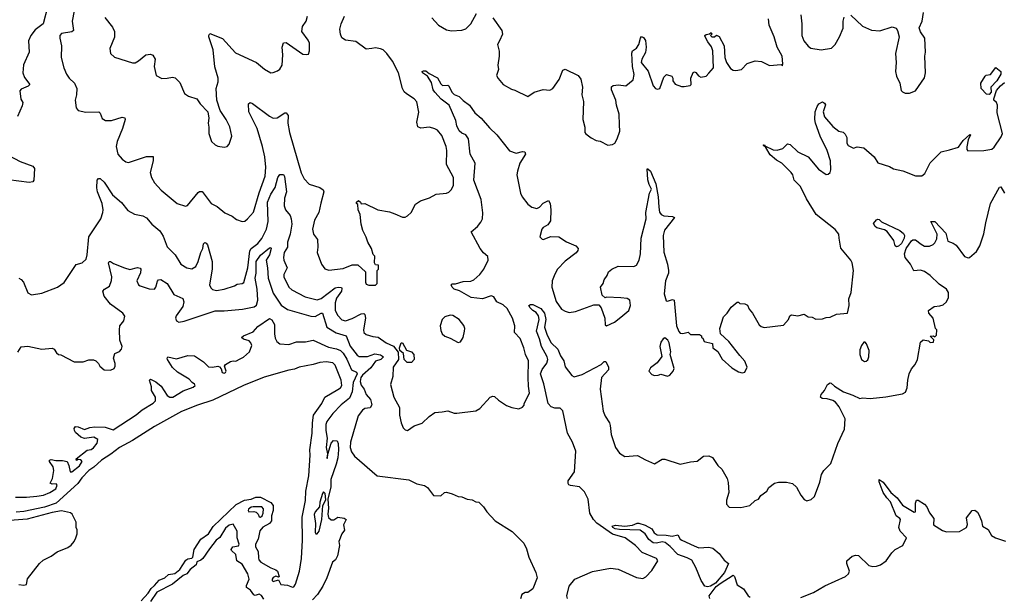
# Model space of a CAD drawing. Extents: x 2220520 to 2384350, y 721165 to 893491.
# Tile 238 of 256: x 2293342 to 2300963, y 860101 to 864568. Entities that reach past the tile are written whole.
import ezdxf

# ---------------------------------------------------------------- set-up
doc = ezdxf.new("R2010")
doc.units = 0

msp = doc.modelspace()

# ---------------------------------------------------------------- linework, layer by layer
at = {"layer": '0CON20XD'}
for points in [[(2293558.8, 864665), (2293524, 864535), (2293461.5, 864488.5), (2293428.2, 864445), (2293411.1, 864405), (2293415.7, 864315), (2293371.7, 864218.3), (2293366.2, 864155), (2293379.5, 864119.5), (2293420.8, 864065), (2293407.6, 864052.4), (2293355, 864029.4), (2293344.6, 864015.4), (2293352.6, 863952.6), (2293365.7, 863925), (2293360.9, 863899.1), (2293325, 863818.8)], [(2293764.7, 864635), (2293747.7, 864555), (2293760, 864485), (2293745, 864472.5), (2293665, 864461.2), (2293654, 864445), (2293652.5, 864425), (2293665.7, 864365), (2293664.3, 864275), (2293684.2, 864195), (2293706, 864145), (2293726, 864115), (2293765.5, 864075.5), (2293784.2, 864035), (2293782.5, 863985), (2293772, 863945), (2293778.8, 863885), (2293794.1, 863864.1), (2293855, 863852), (2293953.9, 863853.9), (2293965, 863842.5), (2293981.2, 863801.2), (2294005.8, 863785.8), (2294053.2, 863786.8), (2294135, 863811.4), (2294157.1, 863807.1), (2294159.2, 863795), (2294138.2, 863725), (2294097.8, 863625), (2294088.9, 863585), (2294100.8, 863525), (2294135, 863486.2), (2294165, 863466.2), (2294185, 863461.2), (2294325, 863506.7), (2294375, 863507.5), (2294374.4, 863475), (2294353.3, 863385), (2294361.4, 863345), (2294385, 863304), (2294436.8, 863246.8), (2294561.2, 863145), (2294625, 863123.8), (2294641.7, 863128.3), (2294725, 863228), (2294735, 863236), (2294755, 863236), (2294825, 863144.3), (2294869.8, 863119.8), (2294930.3, 863070.3), (2294987.5, 863045), (2295020.5, 863020.5), (2295065, 863004), (2295085, 863008), (2295105, 863023.8), (2295152.6, 863077.4), (2295194.7, 863225.3), (2295241.1, 863355), (2295246.8, 863425), (2295238.8, 863505), (2295221.5, 863585), (2295181.1, 863725), (2295116.5, 863855), (2295113.6, 863916.4), (2295125, 863926.2), (2295145, 863918.8), (2295275, 863821.1), (2295305, 863805.6), (2295335, 863808.6), (2295395, 863845.8), (2295405, 863846.2), (2295419.4, 863825), (2295418.8, 863765), (2295430.8, 863695), (2295521.7, 863381.7), (2295545, 863333.8), (2295583.5, 863293.5), (2295665, 863267.5), (2295690.5, 863250.5), (2295695.8, 863235), (2295674.2, 863145.8)], [(2296531.7, 864581.7), (2296585, 864526.2), (2296645, 864488.8), (2296685, 864480.8), (2296765, 864486.9), (2296795, 864495.6), (2296833.1, 864535), (2296877.5, 864615)], [(2299775, 864603.8), (2299865, 864516.7), (2299935, 864486.2), (2299998.3, 864481.7), (2300095, 864512.5), (2300125, 864502.5), (2300137.5, 864485), (2300148.8, 864435), (2300120, 864305), (2300126.7, 864235), (2300121.2, 864165), (2300129.5, 864129.5), (2300153.3, 864075), (2300165, 864020), (2300175, 864007.5), (2300195, 863997.5), (2300228.3, 863998.3), (2300275, 864017.5), (2300345, 864117.5), (2300353.8, 864155), (2300346.7, 864285), (2300353.3, 864315), (2300346.7, 864425), (2300313.6, 864473.6), (2300304.3, 864505), (2300326.2, 864555), (2300337, 864623)], [(2294001.2, 864585), (2294060.3, 864510.3), (2294076.8, 864476.8), (2294077, 864433), (2294040, 864345), (2294046.2, 864306.2), (2294075, 864277.5), (2294215, 864233.3), (2294235, 864233.3), (2294262.3, 864247.7), (2294317.5, 864295), (2294355, 864300), (2294373.9, 864293.9), (2294390.7, 864260.7), (2294382.5, 864205), (2294400, 864135), (2294442.3, 864112.3), (2294485, 864113.3), (2294525, 864122.5), (2294545, 864117.5), (2294580.7, 864080.7), (2294617.5, 863995), (2294650, 863975), (2294712.5, 863955), (2294740, 863915), (2294797.5, 863855), (2294807.5, 863805), (2294800, 863765), (2294806.7, 863735), (2294806.7, 863685), (2294826.7, 863625), (2294855, 863598.8), (2294875, 863588.8), (2294925, 863580), (2294947.5, 863585), (2294965, 863603.3), (2294984, 863665), (2294967.8, 863737.8), (2294940, 863795), (2294894.1, 863864.1), (2294868, 863945), (2294864.2, 864035), (2294878.6, 864085), (2294879.4, 864115), (2294852.6, 864202.6), (2294841.1, 864335), (2294807.1, 864435), (2294805.8, 864445), (2294815, 864461.2), (2294912.6, 864422.6), (2295012, 864312), (2295175.7, 864235.7), (2295237.5, 864185), (2295287, 864157), (2295305, 864157.5), (2295338.3, 864171.7), (2295356.7, 864185), (2295373.8, 864215), (2295380, 864295), (2295374.2, 864355), (2295385, 864387.5), (2295405, 864390), (2295535, 864300), (2295565, 864297.5), (2295578.3, 864301.7), (2295586.7, 864325), (2295586, 864385), (2295575, 864410)], [(2295575, 864410), (2295526.7, 864475), (2295532.5, 864515), (2295560, 864555), (2295571.2, 864595)], [(2295674.2, 863145.8), (2295656.6, 863073.4), (2295622.9, 863015), (2295609.4, 862945), (2295617, 862907), (2295648, 862865), (2295651.2, 862805), (2295644.2, 862765), (2295678, 862675), (2295705, 862636.7), (2295735, 862626.2), (2295845, 862640.6), (2295915, 862669.2), (2295958.7, 862668.7), (2296020, 862615), (2296018, 862535), (2296025, 862520), (2296045, 862510), (2296095, 862512.5), (2296110, 862525), (2296110, 862625), (2296120, 862635), (2296120, 862665), (2296095, 862670), (2296087.5, 862685), (2296090, 862735), (2296078.3, 862748.3), (2296066.2, 862795), (2296036.2, 862845), (2296024.3, 862884.3), (2295998.8, 862935), (2295984.1, 862984.1), (2295978.3, 863058.3), (2295963.3, 863095), (2295960, 863135), (2295950, 863145), (2295950, 863155), (2295965, 863167.5), (2295980, 863155), (2295985, 863140), (2296015, 863142.5), (2296114.2, 863094.2), (2296205, 863078.8), (2296245, 863063.3), (2296305, 863037.5), (2296325, 863037.5), (2296345, 863047.5), (2296372.5, 863075), (2296405, 863137.5), (2296445, 863163.3), (2296515, 863186.7), (2296565, 863216.2), (2296645, 863223.8), (2296665, 863231.2), (2296685, 863253.3), (2296699.2, 863285), (2296700, 863345), (2296645.8, 863445.8), (2296649.2, 863555), (2296644, 863585), (2296610.5, 863670.5), (2296575, 863712.5), (2296555, 863722.5), (2296513.9, 863733.9), (2296447.7, 863727.7), (2296425, 863736.7), (2296415.7, 863775), (2296431.2, 863851.2), (2296415, 863932.5), (2296396.7, 863955), (2296335, 863992), (2296319.1, 864009.1), (2296305.5, 864035.5), (2296273.1, 864155), (2296228, 864245), (2296185, 864305.6), (2296155, 864333.3), (2296135, 864342.2), (2296095, 864350.6), (2296067.5, 864345), (2296025, 864338), (2295945, 864397.8), (2295865, 864408.7), (2295836.5, 864426.5), (2295825.5, 864455), (2295821.2, 864495), (2295829.5, 864535), (2295855.5, 864595)], [(2297005, 864582.9), (2297073.3, 864485), (2297080, 864455), (2297055, 864402.5), (2297041.2, 864375), (2297053.6, 864323.6), (2297053.8, 864285), (2297043.8, 864215), (2297047.7, 864182.3), (2297033.6, 864136.4), (2297045, 864112.5), (2297085, 864066.7), (2297148.3, 864028.3), (2297175, 864021.2), (2297275, 863972.9), (2297323.5, 864006.5), (2297395, 864025.8), (2297445, 864022.5), (2297470, 864035), (2297518, 864105), (2297545, 864177.5), (2297565, 864183.8), (2297665.7, 864135.7), (2297685.7, 864105.7), (2297697.1, 864045), (2297693.8, 863985), (2297706, 863935), (2297700, 863795), (2297716.1, 863736.1), (2297716.2, 863695), (2297724.3, 863684.3), (2297765, 863651.2), (2297805, 863631.2), (2297835, 863626), (2297895, 863596.7), (2297929.3, 863600.7), (2297949.3, 863610.7), (2297967.5, 863645), (2297986.2, 863705), (2297984.2, 863754.2), (2297983.1, 863835), (2297962.5, 863905), (2297957.5, 863945), (2297923.8, 864025), (2297923.6, 864046.4), (2297935, 864057.5), (2297976.4, 864063.6), (2298035, 864054), (2298089.6, 864100.4), (2298098, 864142), (2298085.4, 864205), (2298081.1, 864308.9), (2298086.2, 864325), (2298115, 864346.7), (2298134, 864375), (2298146.1, 864423.9), (2298155, 864437.5), (2298169.5, 864429.5), (2298185, 864407.5), (2298192, 864355), (2298185, 864312.5), (2298158.3, 864261.7), (2298152.5, 864235), (2298207.6, 864167.6), (2298244.2, 864055), (2298262.5, 864035), (2298275, 864030), (2298296.7, 864033.3), (2298328.3, 864121.7), (2298348.3, 864141.7), (2298389.3, 864129.3), (2298397.5, 864115), (2298397.5, 864095), (2298415, 864067.5), (2298465, 864050), (2298485, 864050), (2298531.7, 864058.3), (2298540, 864065), (2298536.2, 864115), (2298555, 864157.5), (2298565, 864162.5), (2298575, 864157.5), (2298595, 864132.5), (2298615, 864123.3), (2298655, 864130), (2298675.9, 864154.1), (2298712.5, 864195), (2298707.1, 864325), (2298697, 864357), (2298668, 864395), (2298645, 864440), (2298644.2, 864445.8), (2298655, 864453.3), (2298681.7, 864458.3), (2298695, 864467.5), (2298700, 864455), (2298690, 864445), (2298700, 864435), (2298720, 864435), (2298735, 864447.5), (2298755, 864436.7), (2298793.8, 864365), (2298798.8, 864275), (2298812, 864235), (2298845, 864190), (2298865, 864176.2), (2298885, 864173.8), (2298927.7, 864182.3), (2298973, 864227), (2299035, 864248), (2299085, 864242.5), (2299145, 864212.5), (2299235, 864220), (2299245, 864210), (2299250, 864225), (2299243.3, 864285), (2299206, 864355), (2299182.9, 864435), (2299144.2, 864524.2), (2299136.7, 864575)], [(2299387.5, 864605), (2299397.1, 864535), (2299395.9, 864444.1), (2299410.8, 864405), (2299445, 864362), (2299465, 864347.1), (2299546.8, 864333.2), (2299625, 864348), (2299654, 864375), (2299688.6, 864435), (2299715, 864502.5), (2299716.2, 864555), (2299724.2, 864585.8)], [(2296967.8, 862705), (2296965, 862733.3), (2296932, 862762), (2296907.1, 862795), (2296836.2, 862925), (2296885.4, 862964.6), (2296911.7, 862998.3), (2296923.9, 863026.1), (2296927.6, 863072.4), (2296913.2, 863175), (2296857.8, 863325), (2296866.6, 863455), (2296829.7, 863525), (2296817.1, 863645), (2296795.7, 863675.7), (2296765, 863687.4), (2296745, 863707.9), (2296726.9, 863745), (2296717.8, 863787.8), (2296665.6, 863905), (2296605, 863951.1), (2296554.7, 864005), (2296542.2, 864025), (2296530.4, 864080.4), (2296499.8, 864129.8), (2296476.8, 864146.8), (2296461.2, 864155), (2296456.7, 864165), (2296467.7, 864172.3), (2296485, 864172.5), (2296511.7, 864151.7), (2296577.4, 864117.4), (2296601.3, 864071.3), (2296615, 864058), (2296655, 864060), (2296664.2, 864054.2), (2296686, 864005), (2296705, 863988.6), (2296745, 863972.9), (2296775, 863941.2), (2296825, 863906.7), (2296865, 863846.7), (2296915, 863806), (2296979.3, 863729.3), (2297036, 863675), (2297132.6, 863552.6), (2297185, 863532.9), (2297235, 863546.2), (2297253, 863543), (2297256.2, 863525), (2297214.4, 863455), (2297194.4, 863395), (2297191.1, 863365), (2297218.1, 863225), (2297231.4, 863195), (2297275, 863137.5), (2297305, 863114.3), (2297345, 863104.2), (2297365, 863114.2), (2297395, 863145.8), (2297436.1, 863166.1), (2297448, 863145), (2297454.2, 863095), (2297450.3, 863009.7), (2297431.2, 862978.8), (2297393.2, 862956.8), (2297383.8, 862945), (2297368.8, 862885), (2297385, 862866.7), (2297395, 862864), (2297452.3, 862887.7), (2297514.5, 862884.5), (2297575, 862847.1), (2297646.4, 862816.4), (2297664, 862795), (2297661.2, 862778.8), (2297648.3, 862761.7), (2297565, 862697.1), (2297505, 862634), (2297483.1, 862596.9), (2297463.6, 862545), (2297460, 862495), (2297495, 862384), (2297536.4, 862326.4), (2297565, 862308.6), (2297595, 862299.2), (2297645, 862307.1), (2297785, 862360), (2297825, 862360), (2297842.5, 862335), (2297870, 862255), (2297872.5, 862205), (2297885, 862197.5), (2297946.7, 862225), (2297995, 862264.2), (2298056.9, 862315), (2298070, 862355), (2298063.8, 862395), (2298045, 862408), (2297995, 862414), (2297885, 862417.5), (2297872.5, 862412.5), (2297850, 862435), (2297837.5, 862495), (2297857.5, 862525), (2297866.4, 862553.6), (2297890, 862585), (2297900, 862615), (2297925, 862636.2), (2297975, 862658), (2298095, 862656.2), (2298115, 862666.7), (2298136.4, 862703.6), (2298146.5, 862755), (2298152.5, 862875), (2298191.5, 863025), (2298188.9, 863075), (2298216.8, 863223.2), (2298233.3, 863255), (2298215, 863290), (2298205, 863327.5), (2298198.3, 863411.7), (2298205, 863413.3), (2298225.6, 863395), (2298265.6, 863295), (2298284.6, 863194.6), (2298288.6, 863115), (2298295, 863077.5), (2298307.7, 863057.7), (2298328, 863048), (2298395, 863042.5), (2298410, 863035), (2298334, 862936), (2298323.5, 862895), (2298327.2, 862767.2), (2298356.5, 862675), (2298363.6, 862625), (2298363.5, 862605), (2298339.5, 862545), (2298330, 862445), (2298345, 862390), (2298357, 862387), (2298395, 862400), (2298406.7, 862395), (2298426.4, 862196.4), (2298443, 862153), (2298455, 862140), (2298475, 862137.5), (2298515, 862146.7), (2298535, 862130), (2298605, 862130), (2298618.3, 862118.3), (2298620, 862105), (2298630, 862100), (2298640, 862075), (2298705, 862060), (2298707.5, 862025), (2298745, 861997.5), (2298778.3, 861938.3), (2298855, 861870), (2298905, 861840), (2298935, 861832.5), (2298955, 861837.5), (2298973.3, 861875), (2298953.6, 861923.6), (2298915, 861967.5), (2298831.2, 862075), (2298767.5, 862135), (2298760, 862175), (2298790, 862265), (2298818.8, 862295), (2298848.3, 862341.7), (2298895, 862380), (2298905, 862380), (2298915, 862370), (2298955, 862367.5), (2298975, 862356.7), (2298988.8, 862325), (2299015, 862293.8), (2299064.4, 862204.4), (2299080, 862190), (2299103.3, 862183.3), (2299255, 862202.5), (2299293.3, 862245), (2299303.3, 862275), (2299315, 862282.5), (2299365, 862272.5), (2299415, 862287.5), (2299445, 862266.7), (2299475, 862262.5), (2299505, 862246.7), (2299555, 862250), (2299585, 862262), (2299616, 862264), (2299665, 862286.7), (2299750, 862295), (2299762.5, 862355), (2299758.8, 862405), (2299778.8, 862455), (2299795.8, 862625), (2299786, 862685), (2299776.2, 862705), (2299698.3, 862798.3), (2299686.1, 862876.1), (2299681.2, 862905), (2299655, 862942), (2299508.1, 863058.1), (2299430.9, 863180.9), (2299385.7, 863275.7), (2299335.8, 863325.8), (2299325.8, 863365), (2299312.5, 863385), (2299240.8, 863455), (2299199.2, 863479.2), (2299151.7, 863521.7), (2299118.3, 863578.3), (2299097.5, 863595), (2299105, 863598.8), (2299110.7, 863590.7), (2299175, 863560), (2299205, 863556.5), (2299250, 863570), (2299284, 863606), (2299305, 863600), (2299365, 863543.8), (2299445, 863504), (2299525, 863410), (2299585, 863368), (2299599.5, 863370.5), (2299615, 863383.3), (2299619.2, 863405), (2299616.9, 863475), (2299591.1, 863555), (2299536.5, 863665), (2299500.6, 863765), (2299495.7, 863794.3), (2299500, 863855), (2299514.2, 863895), (2299526.7, 863915), (2299555, 863930), (2299571.7, 863921.7), (2299578.3, 863908.3), (2299561.4, 863855), (2299571.4, 863815), (2299635, 863741.2), (2299682.5, 863705), (2299715, 863697.5), (2299731.7, 863681.7), (2299743.3, 863655), (2299745, 863610), (2299755, 863592.5), (2299795, 863573.3), (2299825, 863583.8), (2299875, 863574), (2299955.7, 863505.7), (2299985, 863457.5), (2300075, 863430), (2300105, 863411.2), (2300177.4, 863397.4), (2300275, 863357.5), (2300325, 863358), (2300348, 863375), (2300390.2, 863459.8), (2300475, 863544), (2300538.3, 863558.3), (2300609.2, 863580.8), (2300645, 863631.4), (2300695, 863677.5), (2300700, 863675), (2300682.7, 863637.3), (2300671.9, 863581.9), (2300672.9, 863562.9), (2300681.7, 863551.7), (2300805, 863553.3), (2300865.8, 863564.2), (2300885, 863580), (2300939.7, 863660.3), (2300948, 863685), (2300908.8, 863845), (2300910, 863905), (2300902, 863925), (2300883, 863943), (2300882.5, 863955), (2300901.5, 864018.5), (2300934, 864056), (2300965, 864080.8)], [(2300845, 863988), (2300825, 863991.2), (2300784.2, 864034.2), (2300782, 864075), (2300815, 864130), (2300823, 864137), (2300855, 864142.5), (2300896.4, 864196.4), (2300935.6, 864165.6), (2300936.5, 864145), (2300905, 864093.8), (2300857.5, 864045), (2300860.8, 864005), (2300845, 863988)], [(2293258.8, 863515), (2293345, 863469.4), (2293445, 863433.3), (2293456.2, 863415), (2293452.5, 863325), (2293445, 863312.5), (2293415, 863306.2), (2293255, 863326.9)], [(2293335, 862566), (2293355, 862556.2), (2293371.2, 862535), (2293405, 862452.5), (2293435, 862436.2), (2293515, 862450), (2293635, 862495.8), (2293687.4, 862532.6), (2293779.4, 862670.6), (2293826.7, 862685), (2293856.6, 862713.4), (2293864.4, 862745), (2293877.1, 862885), (2293970, 863025), (2293986.9, 863073.1), (2293988.8, 863095), (2293979.6, 863145), (2293945.6, 863235), (2293938.9, 863265), (2293941.4, 863325), (2293952.3, 863337.7), (2293965, 863336.2), (2293995, 863310), (2294061.1, 863211.1), (2294130.4, 863150.4), (2294180.7, 863090.7), (2294230.5, 863060.5), (2294295, 863049.2), (2294325, 863033.1), (2294365.7, 862985), (2294427.5, 862932.5), (2294451.7, 862891.7), (2294485, 862807.5), (2294545.3, 862745.3), (2294590.6, 862675), (2294635, 862645.7), (2294675, 862638.6), (2294705, 862655.7), (2294725, 862693.8), (2294743.8, 862765), (2294758.9, 862795), (2294765, 862832.5), (2294775, 862841.2), (2294785, 862836), (2294795, 862823.3), (2294832.1, 862695), (2294831.8, 862635), (2294812, 862515), (2294820.8, 862490.8), (2294835, 862478.8), (2294865, 862470.8), (2294925, 862480), (2295003.9, 862506.1), (2295025, 862518.8), (2295065, 862524), (2295077.3, 862532.7), (2295107.5, 862645), (2295123.3, 862776.7), (2295135, 862795.4), (2295185, 862834.6), (2295217.4, 862872.6), (2295251.4, 862945), (2295265.6, 863005), (2295261, 863155), (2295285.1, 863214.9), (2295321, 863269), (2295339.8, 863345), (2295355, 863368.8), (2295385, 863368), (2295391.7, 863351.7), (2295407.8, 863235), (2295390.8, 863185), (2295390, 863125), (2295399.5, 863095), (2295435, 863050), (2295444.7, 863025), (2295449.4, 862985), (2295435.7, 862905), (2295414.7, 862845), (2295414.7, 862805.3), (2295390, 862765), (2295384.5, 862724.5), (2295385.6, 862705), (2295412.5, 862645), (2295386.9, 862595), (2295385.6, 862575), (2295424.4, 862495), (2295447.5, 862475), (2295551.5, 862421.5), (2295645, 862396.9), (2295675, 862407.1), (2295785, 862490.9), (2295806.5, 862496.5), (2295832, 862492), (2295836.4, 862485), (2295832.2, 862465), (2295795, 862410), (2295783.8, 862373.8), (2295783.5, 862315), (2295805, 862275.6), (2295835, 862243.5), (2295865, 862236.2), (2295915, 862252.7), (2295985, 862288.8), (2296005, 862290.9), (2296013.3, 862283.3), (2296018.4, 862255), (2296002.5, 862165), (2296005.8, 862145), (2296025, 862130), (2296075, 862113.5), (2296117.5, 862107.5), (2296179.2, 862065), (2296235, 862038.2), (2296272.3, 861992.3), (2296274, 861936), (2296231.9, 861875), (2296230, 861805), (2296213, 861743), (2296237.1, 861645), (2296283.1, 861565), (2296283.2, 861503.2), (2296294, 861445), (2296311.2, 861405), (2296325, 861391.2), (2296345, 861386.7), (2296395, 861421.2), (2296457.6, 861442.4), (2296511.9, 861495), (2296555, 861526.2), (2296611.1, 861528.9), (2296655, 861538.8), (2296705, 861520), (2296725, 861520), (2296871.7, 861538.3), (2296905, 861556.2), (2296985, 861643.3), (2297005, 861652.5), (2297018.3, 861648.3), (2297049.5, 861619.5), (2297109.5, 861579.5), (2297152.5, 861562.5), (2297205, 861553.8), (2297233, 861567), (2297247, 861583), (2297247.5, 861595), (2297288.8, 861675), (2297279.5, 861729.5), (2297277.2, 861797.2), (2297281.4, 861925), (2297257.5, 861975), (2297245.4, 862025.4), (2297215, 862097.5), (2297172, 862145), (2297175.7, 862195), (2297157.5, 862255), (2297115, 862330), (2297085, 862359.4), (2297035, 862382), (2297012.1, 862422.1), (2296992.6, 862427.4), (2296923.4, 862406.6), (2296836.7, 862415), (2296746.1, 862466.1), (2296705, 862481.1), (2296689.2, 862495), (2296682, 862515), (2296688.8, 862521.2), (2296715, 862521.9), (2296775, 862539.6), (2296835, 862542.7), (2296858.1, 862551.9), (2296904.4, 862595), (2296935, 862634.2), (2296967.8, 862705)], [(2297582.5, 860085), (2297577.5, 860105), (2297595, 860180), (2297640, 860235), (2297775, 860293.8), (2297915, 860320), (2297975, 860311.4), (2298115, 860248), (2298165, 860240), (2298187.7, 860252.3), (2298235, 860300), (2298281.2, 860375), (2298270, 860395), (2298160, 860440), (2298107.3, 860495), (2298028.9, 860555), (2297931.6, 860581.6), (2297808, 860668), (2297784.1, 860695), (2297756.4, 860745), (2297741.9, 860855), (2297715, 860910.9), (2297675, 860948.5), (2297605, 860958.9), (2297593.6, 860963.6), (2297587.1, 860975), (2297588.6, 860995), (2297636.5, 861065), (2297646.1, 861225), (2297621.9, 861295), (2297582.4, 861365), (2297545, 861538.1), (2297525, 861557.7), (2297485, 861559.6), (2297455, 861569.7), (2297433.4, 861595), (2297398.3, 861748.3), (2297372.8, 861825), (2297385, 861858.6), (2297422.2, 861907.8), (2297429.4, 861935), (2297424.5, 861955), (2297380, 862035), (2297364.7, 862095), (2297342.3, 862155), (2297363.1, 862245), (2297358.1, 862275), (2297340.6, 862300.6), (2297313.3, 862315), (2297292.5, 862335), (2297283.6, 862353.6), (2297295, 862362.5), (2297315, 862362.5), (2297375, 862329.5), (2297405, 862295.6), (2297415.5, 862245), (2297404.7, 862185), (2297423.8, 862125), (2297457.1, 862065), (2297508.6, 862015), (2297529.2, 861965), (2297553.8, 861925), (2297565, 861877.5), (2297615, 861812.5), (2297635, 861802.5), (2297695, 861818.8), (2297842.7, 861897.3), (2297865, 861920), (2297879.3, 861919.3), (2297899.2, 861875), (2297899.4, 861855), (2297846, 861795), (2297835.7, 861705), (2297859.4, 861535), (2297875, 861496.2), (2297908.1, 861445), (2297912.2, 861425), (2297919.4, 861355), (2297954.3, 861255), (2297985, 861208.8), (2298025, 861183.8), (2298125, 861192.5), (2298185, 861157.5), (2298255, 861127.5), (2298315, 861162.5), (2298335, 861163.3), (2298455, 861124), (2298535, 861143.8), (2298585, 861148.8), (2298635, 861186.2), (2298675, 861188.8), (2298705, 861177.5), (2298746.7, 861115), (2298776.7, 861085), (2298818.8, 861015), (2298826.4, 860983.6), (2298830, 860905), (2298813.3, 860845), (2298812.5, 860815), (2298833, 860793), (2298925, 860790), (2298992.5, 860805), (2299035.9, 860844.1), (2299060, 860855), (2299078.3, 860881.7), (2299123.8, 860916.2), (2299140, 860945), (2299183.6, 860976.4), (2299215, 860985.6), (2299276.6, 860986.6), (2299324.4, 860974.4), (2299355, 860946.2), (2299387.1, 860885), (2299415, 860850), (2299435, 860842), (2299469.3, 860850.7), (2299495, 860874.2), (2299535.7, 860985.7), (2299548.6, 861045), (2299567.1, 861075), (2299619.1, 861130.9), (2299675.6, 861285), (2299725.6, 861395), (2299730.9, 861475), (2299685, 861569.3), (2299655.2, 861605.2), (2299635, 861617.7), (2299592.1, 861632.1), (2299552.3, 861632.3), (2299539.1, 861645), (2299545.4, 861665), (2299571.1, 861695), (2299595, 861741.9), (2299615, 861755.6), (2299622.6, 861752.6), (2299647.8, 861727.8), (2299718.8, 861685), (2299790.4, 861660.4), (2299845, 861633.8), (2299865, 861638.6), (2299925, 861634), (2300045, 861647.5), (2300175, 861670), (2300197.3, 861682.7), (2300210.8, 861715), (2300215.8, 861775), (2300227.5, 861825), (2300245, 861863.3), (2300272.3, 861897.7), (2300291.2, 861935), (2300315, 862070), (2300335, 862087.5), (2300375, 862080), (2300388.3, 862068.3), (2300415, 862070), (2300418.3, 862088.3), (2300390, 862115), (2300415, 862120), (2300425, 862110), (2300437, 862123), (2300440, 862165), (2300430, 862175), (2300412.5, 862255), (2300380, 862295), (2300377.5, 862315), (2300420, 862345), (2300465, 862350), (2300490.7, 862359.3), (2300515, 862382.5), (2300531.2, 862415), (2300531.2, 862455), (2300515, 862480), (2300459.5, 862519.5), (2300390, 862585), (2300345, 862616.9), (2300315, 862626.9), (2300262.7, 862622.7), (2300236.9, 862675), (2300194.6, 862725), (2300190.5, 862755), (2300203.5, 862796.5), (2300245, 862854.5), (2300255, 862861.1), (2300275, 862861.4), (2300318.6, 862828.6), (2300345, 862813.3), (2300383.6, 862813.6), (2300413.3, 862825), (2300425, 862838.8), (2300440.2, 862869.8), (2300442.2, 862905), (2300393.8, 863005), (2300425, 863004), (2300510, 862915), (2300525, 862852.5), (2300567.7, 862837.7), (2300591.2, 862821.2), (2300655, 862733.8), (2300683.9, 862723.9), (2300693.6, 862726.4), (2300748.3, 862771.7), (2300772.5, 862815), (2300805, 862910), (2300818.8, 862995), (2300855.4, 863145), (2300925, 863271.2), (2300935, 863273.8), (2300964.5, 863225)], [(2300128.1, 862808.1), (2300118.6, 862815), (2300106.9, 862856.9), (2300056.4, 862926.4), (2300035, 862939.5), (2299976.7, 862955), (2299964, 862965), (2299950.7, 862989.3), (2299975, 863017.5), (2299985, 863023.3), (2299995, 863020), (2300012.6, 863002.6), (2300154.5, 862934.5), (2300182.2, 862912.2), (2300191.1, 862895), (2300187.7, 862875), (2300167.9, 862835), (2300145, 862812.7), (2300128.1, 862808.1)], [(2295179.7, 862479.7), (2295166.2, 862565), (2295172.4, 862605), (2295171.6, 862695), (2295205, 862742.9), (2295275, 862800.5), (2295285, 862802.9), (2295288.7, 862795), (2295275, 862745.7), (2295250, 862705), (2295261.1, 862645), (2295264.3, 862565.7), (2295305, 862450), (2295365, 862356.9), (2295415, 862321.6), (2295595, 862270), (2295630.5, 862269.5), (2295675, 862293.8), (2295685, 862293.3), (2295720.4, 862185), (2295792.9, 862142.9), (2295868.7, 862118.7), (2295899, 862039), (2295955, 861969.4), (2295969.8, 861959.8), (2296035, 861958.8), (2296090.5, 861979.5), (2296135, 861971.7), (2296157.9, 861955), (2296136.9, 861935), (2296095, 861922.2), (2296060.2, 861869.8), (2295995, 861814.5), (2295982.4, 861795), (2295978.6, 861765), (2295985, 861736.7), (2296007.9, 861705), (2296024.7, 861664.7), (2296057.1, 861625), (2296068.7, 861585), (2296055, 861562.1), (2296015, 861555.5), (2295995, 861542.5), (2295961.2, 861498.8), (2295904, 861294), (2295900.6, 861255), (2295911, 861221), (2295935, 861186.8), (2296110, 861035), (2296355, 861002.5), (2296415, 860972.5), (2296475, 860960), (2296497.5, 860945), (2296545, 860882.5), (2296601.7, 860878.3), (2296630, 860905), (2296645, 860907.5), (2296690, 860895), (2296735, 860873.3), (2296765, 860872.5), (2296805, 860852.5), (2296845, 860847.5), (2296873, 860833), (2296895, 860830), (2296932.5, 860795), (2296957.5, 860755), (2297022.5, 860685), (2297155, 860603.3), (2297243.6, 860513.6), (2297265, 860470), (2297282.5, 860405), (2297337.5, 860285), (2297347.5, 860245), (2297315, 860160), (2297275, 860130), (2297255, 860130), (2297230, 860115), (2297218.3, 860081.7)], [(2293327.7, 861992.3), (2293355, 862032.5), (2293405, 862040), (2293515, 862016.7), (2293595, 862022.5), (2293610, 862015), (2293627, 861987), (2293643.9, 861973.9), (2293661.7, 861971.7), (2293765, 861917.5), (2293835, 861917.5), (2293877, 861933), (2293913, 861933), (2293932.5, 861925), (2293952.5, 861905), (2293962.5, 861885), (2293995, 861856.7), (2294045, 861853.3), (2294072.5, 861865), (2294082.5, 861885), (2294082.5, 861905), (2294067.5, 861945), (2294078.3, 861981.7), (2294115, 861997.5), (2294130, 862015), (2294136.2, 862035), (2294116.7, 862085), (2294114.1, 862164.1), (2294118, 862195), (2294147.5, 862235), (2294155, 862270), (2294140, 862295), (2294045.6, 862365), (2293996.5, 862425), (2293985.8, 862464.2), (2293999.7, 862480.3), (2294036.9, 862503.1), (2294052.7, 862547.3), (2294055.7, 862575), (2294030, 862685), (2294033.8, 862695), (2294045, 862695.7), (2294068.5, 862678.5), (2294153.3, 862645), (2294195, 862632.7), (2294255, 862647.1), (2294275, 862643.8), (2294280.8, 862635), (2294276.4, 862606.4), (2294250, 862545), (2294262, 862515), (2294275.5, 862505.5), (2294345, 862483.1), (2294385, 862481.2), (2294396, 862495), (2294408, 862542), (2294416.4, 862553.6), (2294435, 862556.2), (2294485, 862523.8), (2294535, 862438.8), (2294605, 862406.7), (2294612.5, 862382.5), (2294604.4, 862345), (2294554.4, 862275), (2294547.1, 862255), (2294555, 862234.3), (2294575, 862224.5), (2294615, 862231.2), (2294855, 862311.9), (2294925, 862311.6), (2295067.5, 862325), (2295157.4, 862342.6), (2295175, 862355.6), (2295186.7, 862395), (2295179.7, 862479.7)], [(2295049.3, 861940.7), (2295075, 861952.5), (2295120, 861995), (2295138.1, 862045), (2295132.5, 862065), (2295119.1, 862079.1), (2295075, 862092.5), (2295060, 862105), (2295075, 862120), (2295150, 862150), (2295185, 862190), (2295275, 862252.5), (2295293, 862243), (2295315, 862207.5), (2295314.2, 862135), (2295320, 862100), (2295332.5, 862075), (2295355, 862056.7), (2295425, 862051.2), (2295485, 862072.5), (2295555, 862071.4), (2295615, 862084), (2295732.2, 862032.2), (2295795, 862019.3), (2295825, 862005.2), (2295846.9, 861985), (2295875, 861938.6), (2295910, 861855), (2295948.1, 861838.1), (2295954, 861825), (2295922.3, 861757.7), (2295916.2, 861685), (2295895, 861635.3), (2295831.6, 861585), (2295765, 861516.2), (2295720.7, 861455), (2295712.7, 861432.7), (2295712.7, 861385), (2295722.9, 861325), (2295713.4, 861253.4), (2295723.8, 861205), (2295720, 861170), (2295725, 861170), (2295728.3, 861201.7), (2295753, 861287), (2295771.7, 861308.3), (2295800, 861305), (2295806.7, 861285), (2295808.8, 861235), (2295803.8, 861175), (2295792, 861125), (2295751.2, 861005), (2295750.7, 860949.3), (2295727.5, 860855), (2295733.8, 860785), (2295726.4, 860736.4), (2295731.7, 860711.7), (2295753.6, 860693.6), (2295775, 860694), (2295805, 860713.3), (2295855, 860706.7), (2295870, 860695), (2295848.8, 860655), (2295855.8, 860614.2), (2295836.7, 860585), (2295813.6, 860526.4), (2295818, 860495), (2295803.3, 860415), (2295786.7, 860385), (2295763.3, 860365), (2295720.8, 860245), (2295689.7, 860180.3), (2295646.2, 860115), (2295609.4, 860075)], [(2296735, 862066.7), (2296755, 862073.3), (2296773.9, 862106.1), (2296785.7, 862155), (2296787.5, 862175), (2296779.7, 862199.7), (2296743.3, 862245), (2296695, 862276.2), (2296675, 862280), (2296633.9, 862266.1), (2296613.3, 862245), (2296597.5, 862195), (2296600.7, 862160.7), (2296613.3, 862135), (2296632.5, 862115), (2296675, 862101.2), (2296735, 862066.7)], [(2298355, 861806.7), (2298375, 861813.3), (2298400, 861845), (2298406.7, 861865), (2298377.5, 861975), (2298382.5, 861995), (2298370, 862065), (2298360, 862085), (2298335, 862102.5), (2298322.5, 862095), (2298305, 862070), (2298297.5, 862035), (2298311.7, 861958.3), (2298275, 861910), (2298225, 861870), (2298212.5, 861845), (2298235, 861820), (2298255, 861812.5), (2298285, 861813.3), (2298305, 861822.5), (2298355, 861806.7)], [(2296341.5, 861911.5), (2296317.3, 861935), (2296311.7, 861981.7), (2296284.2, 862005), (2296283.3, 862025), (2296295, 862063.8), (2296305, 862064), (2296337.3, 862007.3), (2296375, 861993.6), (2296393.5, 861975), (2296396.4, 861935), (2296375, 861912.3), (2296341.5, 861911.5)], [(2299880.7, 861920.7), (2299895, 861923.3), (2299906.1, 861933.9), (2299913.3, 861955), (2299916.2, 862005), (2299897, 862057), (2299885, 862070), (2299875, 862070), (2299856.7, 862043.3), (2299845, 862010), (2299843.8, 861975), (2299857.5, 861935), (2299880.7, 861920.7)], [(2293310.3, 860869.7), (2293395, 860869.1), (2293475, 860876.4), (2293528, 860885), (2293575, 860904.1), (2293621.1, 860935), (2293633, 860963), (2293625, 860972.5), (2293595, 860970), (2293578.3, 860978.3), (2293596.7, 861015), (2293607.5, 861075), (2293600.8, 861105), (2293573.3, 861145), (2293573.6, 861156.4), (2293585, 861161.2), (2293623.2, 861153.2), (2293673.9, 861153.9), (2293710, 861145), (2293724, 861114), (2293734, 861065), (2293745, 861064.2), (2293805, 861113.1), (2293826, 861145), (2293815, 861157.5), (2293795, 861160), (2293782.5, 861152.5), (2293780, 861165), (2293865, 861233.3), (2293895, 861238.8), (2293915, 861251.2), (2293941.7, 861288.3), (2293946.2, 861315), (2293917.5, 861335), (2293845, 861324.4), (2293814.6, 861334.6), (2293775, 861370), (2293766.2, 861385), (2293765, 861400), (2293774, 861416), (2293795, 861413.8), (2293843, 861393), (2293885, 861409.5), (2293925, 861414.6), (2294005, 861411.1), (2294065, 861390), (2294244.2, 861505.8), (2294290, 861545), (2294375, 861596.7), (2294393.3, 861615), (2294393.3, 861645), (2294362.5, 861695), (2294362, 861725), (2294347.5, 861775), (2294355, 861782.5), (2294395, 861762.5), (2294438.7, 861728.7), (2294485, 861656.2), (2294505, 861642.5), (2294526.7, 861645), (2294607.6, 861692.4), (2294685, 861720.8), (2294700, 861735), (2294696.2, 861745), (2294677, 861757), (2294655, 861783.3), (2294565, 861836.2), (2294525, 861874), (2294486.7, 861935), (2294483.6, 861946.4), (2294490, 861955), (2294555, 861940), (2294645, 861966.9), (2294695, 861964), (2294765, 861918), (2294805, 861879.2), (2294834.2, 861875.8), (2294875, 861883.3), (2294888.8, 861878.8), (2294902.5, 861862.5), (2294910, 861835), (2294925, 861828.8), (2294936.2, 861835), (2294940, 861845), (2294927.5, 861885), (2294935, 861897.5), (2294975, 861920), (2294995, 861926.2), (2295016.4, 861923.6), (2295049.3, 861940.7)], [(2294282.5, 860065), (2294336.7, 860125), (2294358.9, 860161.1), (2294386, 860184), (2294422.4, 860227.6), (2294466.4, 860243.6), (2294495, 860270), (2294542.7, 860277.3), (2294582.1, 860307.9), (2294629.3, 860380.7), (2294645, 860392.5), (2294675, 860397.5), (2294682.5, 860405), (2294694, 860465), (2294745, 860544), (2294803.3, 860585), (2294839.1, 860640.9), (2295017.1, 860812.9), (2295083.5, 860846.5), (2295135, 860854.4), (2295171.1, 860868.9), (2295205, 860868.2), (2295287.4, 860827.4), (2295303.9, 860805), (2295304.5, 860765), (2295290.5, 860725), (2295291.2, 860685), (2295276.9, 860665), (2295223.9, 860636.1), (2295200.8, 860609.2), (2295186.9, 860545), (2295167.9, 860505), (2295167.8, 860485), (2295187.4, 860447.4), (2295189.7, 860400.3), (2295193.9, 860383.9), (2295209.2, 860365), (2295285, 860322.5), (2295325, 860307.5), (2295337.5, 860295), (2295350, 860255), (2295345, 860250), (2295325, 860257.5), (2295305, 860246.2), (2295296.2, 860235), (2295296.2, 860225), (2295305, 860216.2), (2295345, 860230), (2295363.8, 860193.8), (2295415, 860188.5), (2295455, 860172), (2295465.2, 860174.8), (2295477, 860195), (2295509, 860295), (2295524.7, 860395), (2295530.9, 860535), (2295528.9, 860715), (2295555, 860842.5), (2295557.5, 860915), (2295581.1, 861035), (2295590.6, 861195), (2295587.6, 861235), (2295606.9, 861365), (2295607.5, 861445), (2295616.8, 861503.2), (2295681.5, 861595), (2295705.3, 861644.7), (2295805, 861702.1), (2295825, 861717.3), (2295836.3, 861735), (2295831.6, 861775), (2295785, 861891.4), (2295765, 861908.5), (2295715, 861918.5), (2295665, 861913.3), (2295614.2, 861895.7), (2295506, 861875), (2295470.1, 861859.9), (2295425, 861853.9), (2295235, 861797.4), (2295075.6, 861735), (2294838.6, 861621.4), (2294717.7, 861582.3), (2294595, 861533.4), (2294385, 861417.4), (2294215, 861307.8), (2294115, 861253.6), (2294048, 861202), (2293975, 861156.9), (2293917.6, 861102.4), (2293877.7, 861075), (2293822.2, 861017.8), (2293792.2, 860975), (2293625, 860823), (2293535, 860790.5), (2293375, 860757.4), (2293315, 860752.7)], [(2299388, 860092), (2299485, 860130.6), (2299575, 860183.1), (2299734.4, 860255.6), (2299756.7, 860275), (2299763.8, 860295), (2299743.8, 860355), (2299743.3, 860375), (2299785, 860411.2), (2299815, 860420), (2299835, 860416.2), (2299915, 860340), (2299945, 860332.5), (2299975, 860334.3), (2300005, 860345.7), (2300047.5, 860375), (2300092.1, 860437.9), (2300118.8, 860465), (2300177.5, 860495), (2300206.2, 860555), (2300158, 860605), (2300146.2, 860635), (2300160.6, 860695), (2300155.6, 860705), (2300125.9, 860725.9), (2300082.3, 860832.3), (2300053, 860863), (2300025.3, 860905), (2299995, 860987.5), (2299995, 861006.2), (2300025, 860986), (2300084.1, 860904.1), (2300133.1, 860863.1), (2300175, 860808.2), (2300265, 860754), (2300276, 860755), (2300276.1, 860823.9), (2300283.9, 860846.1), (2300295, 860846.2), (2300345.6, 860815.6), (2300364.2, 860795), (2300385, 860748.8), (2300417.5, 860705), (2300414.6, 860655), (2300485, 860611.4), (2300515, 860601.1), (2300615, 860603.1), (2300670, 860635), (2300677.5, 860657.5), (2300670.5, 860709.5), (2300713.3, 860765), (2300735, 860768.8), (2300755, 860753.3), (2300766.2, 860735), (2300786.7, 860685), (2300794.2, 860644.2), (2300838.3, 860618.3), (2300865, 860573.3), (2300895, 860553.3), (2300971.7, 860528.3)], [(2295635, 860584.4), (2295645, 860585.8), (2295660.8, 860605), (2295680, 860695), (2295688.8, 860805), (2295711.7, 860848.3), (2295707, 860897), (2295695, 860910), (2295685, 860897.5), (2295665, 860830), (2295663.3, 860795), (2295629.5, 860755), (2295620.7, 860735), (2295631.3, 860665), (2295629.1, 860599.1), (2295635, 860584.4)], [(2293335, 860193.3), (2293375, 860188), (2293395, 860192.5), (2293404.2, 860235.8), (2293496.7, 860355), (2293525, 860380), (2293585, 860411.2), (2293632.5, 860445), (2293715, 860480), (2293741.7, 860498.3), (2293763.3, 860525), (2293776.7, 860555), (2293787.5, 860585), (2293787.5, 860615), (2293780, 860635), (2293780, 860675), (2293748.3, 860738.3), (2293737, 860747), (2293665, 860764), (2293595, 860750.9), (2293401.5, 860698.5), (2293232.9, 860685)], [(2295205, 860714), (2295218, 860725), (2295226, 860745), (2295228.3, 860778.3), (2295217.5, 860795), (2295150, 860795), (2295135, 860792), (2295114, 860775), (2295110, 860765), (2295116.7, 860756.7), (2295155, 860758.8), (2295172.9, 860752.9), (2295187.5, 860737.5), (2295195, 860717.5), (2295205, 860714)], [(2295231.2, 860078.8), (2295215, 860107.5), (2295195, 860118.8), (2295165, 860107.5), (2295155, 860112.5), (2295129.3, 860149.3), (2295098.3, 860168.3), (2295097.5, 860185), (2295118.8, 860235), (2295108, 860275), (2295065, 860351.2), (2295022.5, 860375), (2295016, 860425), (2294981.2, 860455), (2294978.8, 860465), (2294993.3, 860485), (2295036.6, 860493.4), (2295040.8, 860505), (2295024.4, 860555), (2295024.4, 860605), (2294995, 860660), (2294965, 860651.8), (2294935, 860628.5), (2294892.5, 860557.5), (2294862.5, 860535), (2294810.4, 860469.6), (2294758.9, 860395), (2294745, 860382), (2294712.5, 860367.5), (2294708.1, 860345), (2294661.2, 860308.8), (2294635.5, 860275), (2294607.7, 860262.3), (2294525, 860195.7), (2294405, 860134.2), (2294355, 860060.8)], [(2298665, 860173.6), (2298645, 860180), (2298618, 860225), (2298575.6, 860325.6), (2298545, 860380.6), (2298509.6, 860399.6), (2298435.8, 860425), (2298376.5, 860486.5), (2298337.4, 860517.4), (2298315, 860523.6), (2298272, 860512), (2298245, 860516.5), (2298211.6, 860541.6), (2298184, 860585), (2298145, 860612.9), (2297985, 860618.7), (2297950, 860625), (2297931.9, 860635), (2297926.7, 860645), (2297955, 860652.9), (2298025, 860645.8), (2298085, 860652.5), (2298122.2, 860667.8), (2298135, 860667.3), (2298182.4, 860652.4), (2298234.6, 860624.6), (2298253.5, 860593.5), (2298275, 860578.6), (2298345, 860575.5), (2298393.6, 860566.4), (2298435, 860578), (2298454.3, 860545), (2298467.5, 860535), (2298561.4, 860491.4), (2298597.8, 860477.8), (2298675, 860481.8), (2298708, 860475), (2298755, 860431.8), (2298795, 860380), (2298828.1, 860355), (2298797.5, 860285), (2298726.9, 860203.1), (2298689.2, 860180.7), (2298665, 860173.6)], [(2298683.9, 860085), (2298679.2, 860105), (2298733, 860177), (2298765, 860200), (2298865, 860264.3), (2298874.6, 860254.6), (2298895, 860190.8), (2298945, 860159.2), (2298980, 860105), (2298995, 860094)]]:
    msp.add_lwpolyline(points, dxfattribs=at)

doc.saveas('drawing.dxf')
